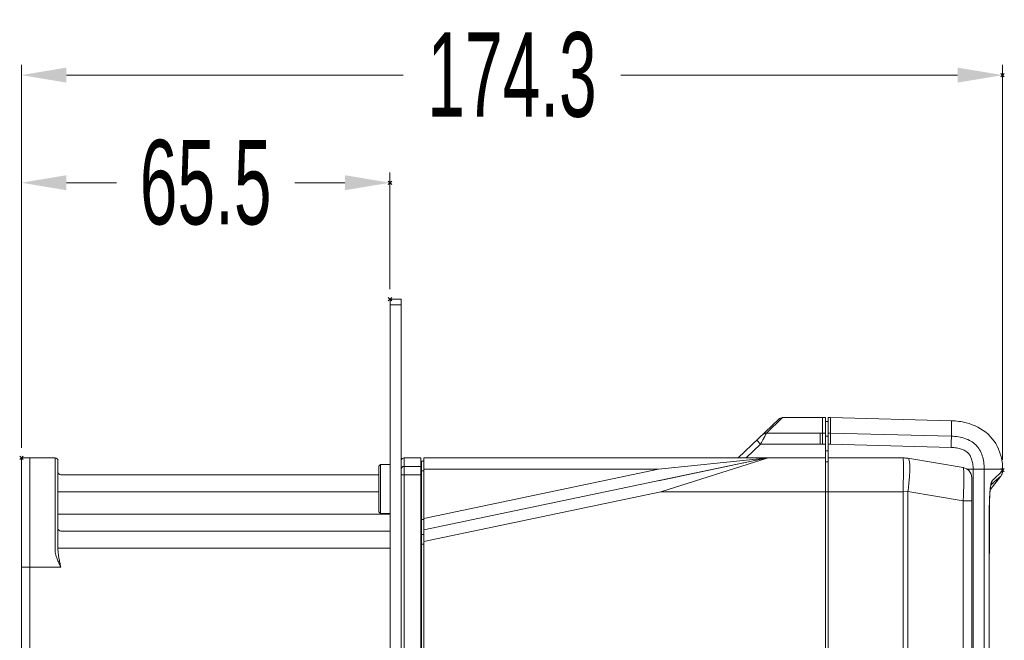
# Model space of a CAD drawing. Header units: millimetres. Extents: x -473 to 23648, y -382 to 1866.
# Tile 47 of 256: x 1274 to 1449, y 141 to 251. Entities that reach past the tile are written whole.
import ezdxf

# ---------------------------------------------------------------- set-up
doc = ezdxf.new("R2010")
doc.units = ezdxf.units.MM
doc.header["$LTSCALE"] = 80
doc.header["$PDMODE"] = 3
doc.header["$PDSIZE"] = 0.3
doc.layers.get('0').update_dxf_attribs({"linetype": 'CONTINUOUS'})
doc.styles.get("Standard").update_dxf_attribs({"font": 'technic_.ttf', "width": 0.7})
doc.dimstyles.get("Standard").update_dxf_attribs({"dimtxt": 3, "dimasz": 3, "dimexe": 0.18, "dimexo": 0.0625, "dimgap": 0.09, "dimtad": 1, "dimdsep": 46, "dimtxsty": 'Standard', "dimcen": 0.09, "dimadec": 0, "dimazin": 0, "dimtol": 1, "dimtp": 0.01, "dimtm": 0.01, "dimtfac": 1, "dimtofl": 0, "dimtmove": 0, "dimatfit": 3, "dimfxl": 1, "dimtolj": 1, "dimarcsym": 0})

# ---------------------------------------------------------------- blocks, each defined once
blk = doc.blocks.new('*D11')
at = {"color": 0, "lineweight": 0, "transparency": 16777216}
for p, q in [((1274.08, 175.22), (1274.08, 224.1)), ((1339.58, 203.42), (1339.58, 224.1)), ((1282.08, 222.3), (1290.99, 222.3)), ((1331.58, 222.3), (1322.67, 222.3))]:
    blk.add_line(p, q, dxfattribs=at)
for p in [(1339.58, 222.3), (1339.58, 201.62), (1274.08, 173.42)]:
    blk.add_point(p, dxfattribs=at)
for points in [[(1282.08, 223.64), (1282.08, 220.97), (1274.08, 222.3)], [(1331.58, 220.97), (1331.58, 223.64), (1339.58, 222.3)]]:
    blk.add_solid(points, dxfattribs=at)
at = {"color": 0, "lineweight": 0, "transparency": 16777216, "insert": (1306.83, 222.3), "char_height": 15, "attachment_point": 5}
blk.add_mtext('\\A1;65.5', dxfattribs=at)
blk = doc.blocks.new('*D12')
at = {"color": 0, "lineweight": 0, "transparency": 16777216}
for p, q in [((1274.08, 175.22), (1274.08, 243.22)), ((1448.43, 173.06), (1448.43, 243.22)), ((1282.08, 241.42), (1341.92, 241.42)), ((1440.43, 241.42), (1380.6, 241.42))]:
    blk.add_line(p, q, dxfattribs=at)
for p in [(1448.43, 241.42), (1274.08, 173.42), (1448.43, 171.26)]:
    blk.add_point(p, dxfattribs=at)
for points in [[(1282.08, 242.75), (1282.08, 240.09), (1274.08, 241.42)], [(1440.43, 240.09), (1440.43, 242.75), (1448.43, 241.42)]]:
    blk.add_solid(points, dxfattribs=at)
at = {"color": 0, "lineweight": 0, "transparency": 16777216, "insert": (1361.26, 241.42), "char_height": 15, "attachment_point": 5}
blk.add_mtext('\\A1;174.3', dxfattribs=at)

msp = doc.modelspace()

# ---------------------------------------------------------------- linework, layer by layer
at = {"color": 0, "linetype": 'Continuous', "lineweight": 0}
for p, q in [((1339.584, -32.28), (1339.584, 201.62)), ((1341.584, 201.62), (1339.584, 201.62)), ((1341.584, -32.28), (1341.584, 201.62)), ((1341.584, 200.62), (1339.584, 200.62)), ((1408.644, 180.301), (1401.434, 173.42)), ((1409.334, 180.578), (1406.472, 177.84)), ((1409.334, 180.578), (1416.934, 180.578)), ((1416.434, 180.578), (1416.434, 175.852)), ((1416.934, 180.578), (1416.934, -12.58)), ((1417.434, 167.42), (1417.434, 180.578)), ((1417.434, 180.578), (1417.832, 180.578)), ((1417.832, 177.84), (1417.832, 180.578)), ((1439.334, 180.015), (1417.832, 180.578)), ((1417.434, 179.887), (1416.934, 179.887)), ((1439.334, 180.015), (1439.336, 177.277)), ((1416.034, 177.84), (1406.472, 177.84)), ((1416.034, 177.84), (1416.034, 175.852)), ((1416.034, 177.84), (1416.934, 177.84)), ((1417.434, 177.287), (1416.934, 177.287)), ((1417.434, 177.84), (1417.832, 177.84)), ((1417.832, 177.84), (1439.336, 177.277)), ((1405.431, 175.852), (1402.882, 173.42)), ((1405.431, 175.852), (1404.74, 176.576)), ((1416.034, 175.852), (1405.431, 175.852)), ((1416.034, 175.852), (1416.934, 175.852)), ((1417.434, 175.852), (1417.834, 175.852)), ((1417.834, 175.852), (1439.273, 175.291)), ((1274.084, 112.24), (1274.084, 173.419)), ((1274.084, 173.419), (1275.584, 173.419)), ((1275.584, 112.24), (1275.584, 173.419)), ((1275.584, 154.034), (1275.584, 173.419)), ((1275.584, 173.419), (1280.084, 173.419)), ((1280.084, 156.967), (1280.084, 173.419)), ((1342.084, -12.58), (1342.084, 173.42)), ((1342.084, 173.42), (1345.084, 173.42)), ((1345.084, -12.58), (1345.084, 173.42)), ((1345.584, -12.58), (1345.584, 173.42)), ((1345.584, 173.42), (1387.299, 173.42)), ((1345.584, 173.42), (1406.791, 173.42)), ((1406.381, 173.378), (1345.584, 160.63)), ((1406.381, 173.378), (1387.299, 171.42)), ((1406.381, 173.378), (1387.304, 169.378)), ((1406.791, 173.42), (1387.714, 167.42)), ((1416.934, 173.42), (1406.791, 173.42)), ((1417.434, 174.704), (1416.934, 174.704)), ((1417.434, 173.42), (1430.768, 173.42)), ((1441.429, 171.712), (1431.59, 173.352)), ((1280.584, 157.224), (1280.584, 172.919)), ((1337.584, 171.969), (1337.884, 172.269)), ((1337.584, 171.969), (1337.584, 163.869)), ((1337.884, 172.269), (1337.884, 163.569)), ((1339.584, 172.269), (1337.884, 172.269)), ((1342.084, 171.92), (1345.084, 171.92)), ((1345.184, 172.12), (1345.084, 172.12)), ((1345.184, -11.98), (1345.184, 172.82)), ((1345.584, 172.82), (1345.184, 172.82)), ((1417.434, 172.72), (1416.934, 172.72)), ((1337.584, 170.42), (1281.084, 170.42)), ((1281.084, 170.42), (1337.584, 170.42)), ((1341.584, 170.42), (1342.084, 170.42)), ((1345.084, 170.42), (1342.084, 170.42)), ((1345.184, 170.62), (1345.084, 170.62)), ((1345.584, 171.12), (1345.184, 171.12)), ((1387.299, 171.42), (1345.584, 162.674)), ((1345.584, 171.42), (1387.299, 171.42)), ((1443.196, 171.42), (1442.153, 171.42)), ((1442.934, 169.937), (1442.934, -9.096)), ((1443.196, 171.42), (1443.196, 165.794)), ((1445.177, 171.427), (1445.182, 109.631)), ((1445.177, 171.427), (1445.984, 171.424)), ((1445.984, 171.424), (1448.434, 171.42)), ((1446.232, 167.76), (1448.118, 170.185)), ((1448.434, 171.105), (1448.434, 171.42)), ((1446.338, 168.601), (1446.339, 168.602)), ((1446.339, 168.602), (1446.367, 168.636)), ((1446.367, 168.636), (1446.39, 168.656)), ((1280.584, 167.42), (1337.584, 167.42)), ((1387.714, 167.42), (1345.584, 158.587)), ((1416.934, 167.42), (1387.714, 167.42)), ((1417.434, 167.419), (1416.934, 167.419)), ((1417.434, 50.235), (1417.434, 167.42)), ((1430.768, 167.42), (1417.434, 167.42)), ((1430.768, 167.42), (1431.59, 167.434)), ((1430.768, 167.42), (1430.768, 50.129)), ((1431.59, 167.434), (1431.59, -6.593)), ((1441.429, 165.794), (1431.59, 167.434)), ((1446.107, 166), (1446.136, 166.597)), ((1446.135, 166.577), (1446.171, 167.112)), ((1446.17, 167.097), (1446.21, 167.565)), ((1441.429, 165.794), (1441.429, -4.953)), ((1442.934, 165.794), (1441.429, 165.794)), ((1443.196, 165.794), (1443.202, 107.618)), ((1446.068, 164.501), (1446.078, 164.501)), ((1325.584, 163.439), (1281.084, 163.439)), ((1325.584, 163.439), (1325.584, 163.42)), ((1325.584, 163.42), (1339.584, 163.42)), ((1337.584, 163.869), (1337.884, 163.569)), ((1339.584, 163.569), (1337.884, 163.569)), ((1345.084, 162.464), (1345.184, 162.464)), ((1345.584, 162.466), (1345.184, 162.466)), ((1339.584, 160.42), (1281.084, 160.42)), ((1345.584, 159.82), (1345.184, 159.82)), ((1345.184, 159.12), (1345.084, 159.12)), ((1345.184, 157.62), (1345.084, 157.62)), ((1345.584, 158.12), (1345.184, 158.12)), ((1280.584, 157.42), (1339.584, 157.42)), ((1274.084, 154.034), (1275.584, 154.034)), ((1281.084, 154.034), (1275.584, 154.034))]:
    msp.add_line(p, q, dxfattribs=at)
for points in [[(1446.209, 167.554), (1446.252, 167.941), (1446.296, 168.257), (1446.338, 168.499), (1446.372, 168.651), (1446.377, 168.671)], [(1446.001, 117.417), (1446.039, 132.216), (1446.066, 148.246), (1446.078, 164.501)], [(1446.078, 164.501), (1446.079, 164.71), (1446.088, 165.374), (1446.107, 166)], [(1446.079, 164.745), (1446.089, 165.404), (1446.108, 166.025)]]:
    msp.add_lwpolyline(points, dxfattribs=at)
for centre, radius, start, end in [((1409.334, 179.578), 1, 90, 133.66049), ((1280.084, 172.919), 0.5, 0, 90), ((1342.084, 172.92), 0.5, 90, 171.8182), ((1406.791, 171.42), 2, 90, 101.84207), ((1430.768, 168.42), 5, 80.53768, 90), ((1342.084, 171.42), 0.5, 90, 180), ((1441.134, 169.937), 1.8, 0.00293, 80.53816), ((1281.084, 170.92), 0.5, 180, 270), ((1446.934, 171.105), 1.5, 322.12749, 0.00003), ((1445.096, 169.372), 1.469, 329.93753, 331.33442), ((1445.082, 169.378), 1.484, 331.36121, 0.60505), ((1281.084, 160.92), 0.5, 180, 270), ((1282.826, 156.966), 2.742, 179.98025, 187.53053), ((1286.039, 157.222), 5.455, 179.98597, 183.77345)]:
    msp.add_arc(centre, radius, start, end, dxfattribs=at)
for points, start_tangent, end_tangent in [([(1439.334, 180.015), (1441.956, 179.659), (1445.843, 177.626), (1448.076, 173.982), (1448.434, 171.42)], (0.9996573, -0.0261769), (0, -1)), ([(1406.472, 177.84), (1406.456, 177.809), (1406.431, 177.761), (1406.395, 177.693), (1406.35, 177.606), (1406.294, 177.5), (1406.229, 177.376), (1406.155, 177.234), (1406.071, 177.074), (1405.979, 176.898), (1405.879, 176.708), (1405.773, 176.505), (1405.661, 176.293), (1405.547, 176.074), (1405.431, 175.852)], (-0.4617244, -0.8870234), (-0.4629333, -0.8863931)), ([(1406.472, 177.84), (1406.345, 177.833), (1406.22, 177.811), (1406.1, 177.772), (1405.985, 177.719), (1405.879, 177.651), (1405.782, 177.57)], (-0.9999022, 0.0139879), (-0.7234432, -0.6903839)), ([(1417.834, 175.852), (1417.832, 176.265), (1417.833, 176.661), (1417.833, 177.021), (1417.833, 177.332), (1417.833, 177.578), (1417.832, 177.75), (1417.832, 177.84)], (-0.0070484, 0.9999752), (0.0049186, 0.9999879)), ([(1439.273, 175.291), (1439.295, 175.864), (1439.313, 176.39), (1439.328, 176.823), (1439.338, 177.127), (1439.334, 177.277)], (0.0421371, 0.9991118), (-0.1777314, 0.984079)), ([(1439.336, 177.277), (1440.575, 177.16), (1441.736, 176.878), (1442.786, 176.401), (1443.662, 175.727), (1444.342, 174.861), (1444.816, 173.821), (1445.086, 172.663), (1445.177, 171.427)], (0.999432, -0.0337), (0.0095058, -0.9999548)), ([(1439.273, 175.291), (1440.261, 175.197), (1441.101, 174.993), (1441.768, 174.692), (1442.263, 174.314), (1442.64, 173.834), (1442.931, 173.196), (1443.122, 172.384), (1443.196, 171.42)], (0.999367, -0.0355762), (0.0128857, -0.999917)), ([(1430.767, 173.42), (1430.784, 173.271), (1430.795, 172.828), (1430.801, 172.114), (1430.801, 171.163), (1430.795, 170.025), (1430.784, 168.756), (1430.767, 167.42)], (0.9999644, -0.008434), (-0.013878, -0.9999037)), ([(1431.591, 173.352), (1431.761, 173.178), (1431.88, 172.724), (1431.941, 172.013), (1431.941, 171.078), (1431.88, 169.967), (1431.762, 168.732), (1431.591, 167.434)], (0.9862829, -0.1650638), (-0.1466977, -0.9891814)), ([(1441.429, 171.712), (1441.485, 171.555), (1441.524, 171.112), (1441.544, 170.409), (1441.544, 169.478), (1441.524, 168.363), (1441.485, 167.115), (1441.429, 165.794)], (0.9862526, -0.1652449), (-0.0476739, -0.998863)), ([(1445.177, 171.425), (1445.019, 171.433), (1444.711, 171.43), (1444.281, 171.427), (1443.761, 171.422), (1443.196, 171.42)], (-0.9876148, 0.1568978), (-0.9999993, -0.0011975)), ([(1446.39, 168.656), (1447.226, 169.393), (1447.757, 169.865), (1448.035, 170.112), (1448.118, 170.185)], (0.7532046, 0.6577863), (0.749443, 0.6620688)), ([(1446.566, 169.394), (1447.487, 170.243), (1447.801, 170.531)], (0.7351764, 0.6778758), (0.7378444, 0.6749709)), ([(1447.801, 170.531), (1448.053, 170.761), (1448.347, 171.028), (1448.434, 171.105)], (0.7378444, 0.6749709), (0.7444504, 0.6676777)), ([(1446.068, 164.501), (1446.079, 165.448), (1446.113, 166.384), (1446.16, 167.159), (1446.215, 167.784), (1446.28, 168.321)], (0.0003743, 0.9999999), (0.1366375, 0.9906211)), ([(1446.28, 168.321), (1446.36, 168.802)], (0.1366375, 0.9906211), (0.2030647, 0.9791653)), ([(1446.36, 168.802), (1446.457, 169.183), (1446.566, 169.394)], (0.2030647, 0.9791653), (0.7408883, 0.6716283)), ([(1445.99, 117.417), (1446.013, 125.448), (1446.032, 134.151), (1446.049, 143.489), (1446.061, 153.558), (1446.068, 164.501)], (0.002989, 0.9999955), (0.0003678, 0.9999999)), ([(1280.584, 163.437), (1280.589, 163.437), (1280.604, 163.437), (1280.629, 163.437), (1280.663, 163.438), (1280.706, 163.438), (1280.756, 163.438), (1280.813, 163.438), (1280.876, 163.438), (1280.943, 163.438), (1281.012, 163.438), (1281.084, 163.439)], (0, 1), (0.9999979, 0.0020548)), ([(1280.107, 156.606), (1280.151, 156.375), (1280.219, 156.112), (1280.314, 155.817), (1280.436, 155.489), (1280.584, 155.131)], (0.1445566, -0.9894965), (0.3938094, -0.9191921)), ([(1280.834, 155.24), (1280.76, 155.634), (1280.699, 155.995), (1280.651, 156.32), (1280.617, 156.609), (1280.595, 156.863)], (-0.1911458, 0.9815617), (-0.0662738, 0.9978015)), ([(1281.084, 154.034), (1280.908, 154.41), (1280.739, 154.778), (1280.584, 155.131)], (-0.4246722, 0.9053472), (-0.3937703, 0.9192089)), ([(1281.084, 154.034), (1280.996, 154.448), (1280.911, 154.853), (1280.834, 155.24)], (-0.2085036, 0.9780216), (-0.1911301, 0.9815647))]:
    msp.add_spline(points, degree=3, dxfattribs=dict(at, start_tangent=start_tangent, end_tangent=end_tangent))

# ---------------------------------------------------------------- dimensions: what is measured, and where the dimension line sits
at = {"color": 3, "lineweight": 0}
for base, p1, p2, picture, middle in [((1448.433558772, 241.42046723), (1274.083558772, 173.418644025), (1448.433558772, 171.262870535), '*D12', (1361.258558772, 241.42046723)), ((1339.584, 222.302), (1274.084, 173.419), (1339.584, 201.62), '*D11', (1306.834, 222.302))]:
    dim = msp.add_linear_dim(base=base, p1=p1, p2=p2, dimstyle='Standard', override={"dimtxt": 15, "dimasz": 8, "dimexe": 1.8, "dimexo": 1.8, "dimtad": 0, "dimdec": 1, "dimzin": 0, "dimdsep": 0, "dimcen": 0.5, "dimtol": 0, "dimtdec": 4, "dimtzin": 0, "dimlwd": 0, "dimlwe": 0}, dxfattribs=at)
    dim.commit()
    dim.dimension.update_dxf_attribs({"geometry": picture, "text_midpoint": middle})

doc.saveas('drawing.dxf')
